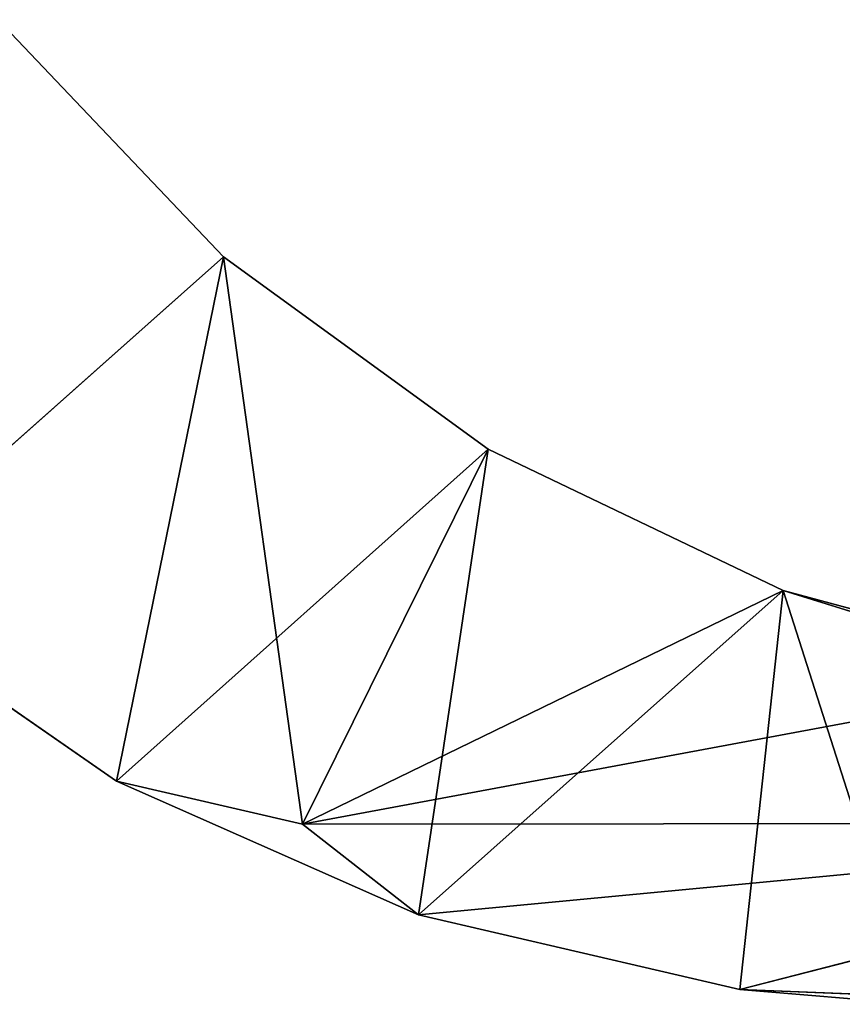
# Model space of a CAD drawing. Extents: x 0 to 110, y -110 to 0.
# Tile 48 of 256: x 9.17 to 14.77, y -50.35 to -43.65. Entities that reach past the tile are written whole.
import ezdxf

# ---------------------------------------------------------------- set-up
doc = ezdxf.new("R2010")
doc.units = 0
doc.header["$LTSCALE"] = 25.4
doc.layers.get('0').update_dxf_attribs({"color": 13, "linetype": 'CONTINUOUS'})

# ---------------------------------------------------------------- blocks, each defined once
blk = doc.blocks.new('REFLECTOR-LED-GU10-ES111-D')
at = {"color": 18}
for p, q in [((7.9856, 56, 47.5534), (10.5615, 56, 45.2646)), ((7.9856, 56, 47.5534), (10.5615, 56, 45.2646)), ((7.9856, 56, 47.5534), (9.8332, 56, 48.8328)), ((7.9856, 56, 47.5534), (9.8332, 56, 48.8328)), ((7.9856, 56, 47.5534), (9.8332, 54, 48.8328)), ((7.9856, 56, 47.5534), (9.8332, 54, 48.8328)), ((10.5615, 56, 45.2646), (9.0265, 56, 43.6509)), ((9.0265, 56, 43.6509), (10.5615, 54, 45.2646)), ((9.0265, 56, 43.6509), (10.5615, 54, 45.2646)), ((10.5615, 56, 45.2646), (9.0265, 56, 43.6509)), ((9.8332, 56, 48.8328), (10.5615, 56, 45.2646)), ((9.8332, 56, 48.8328), (10.5615, 56, 45.2646)), ((9.8332, 56, 48.8328), (11.0987, 56, 49.1253)), ((9.8332, 56, 48.8328), (11.0987, 56, 49.1253)), ((9.8332, 56, 48.8328), (11.8881, 56, 49.7428)), ((9.8332, 56, 48.8328), (11.8881, 56, 49.7428)), ((9.8332, 56, 48.8328), (11.8881, 54, 49.7428)), ((9.8332, 56, 48.8328), (11.8881, 54, 49.7428)), ((9.8332, 56, 48.8328), (9.8332, 54, 48.8328)), ((9.8332, 56, 48.8328), (9.8332, 54, 48.8328)), ((12.3633, 56, 46.5737), (10.5615, 56, 45.2646)), ((10.5615, 56, 45.2646), (11.0987, 56, 49.1253)), ((10.5615, 56, 45.2646), (11.0987, 56, 49.1253)), ((10.5615, 56, 45.2646), (10.5615, 54, 45.2646)), ((10.5615, 56, 45.2646), (10.5615, 54, 45.2646)), ((10.5615, 56, 45.2646), (12.3633, 54, 46.5737)), ((10.5615, 56, 45.2646), (12.3633, 54, 46.5737)), ((12.3633, 56, 46.5737), (10.5615, 56, 45.2646)), ((11.0987, 56, 49.1253), (12.3633, 56, 46.5737)), ((16.5222, 56, 48.1167), (11.0987, 56, 49.1253)), ((11.0987, 56, 49.1253), (18.4704, 56, 49.1189)), ((16.5222, 56, 48.1167), (11.0987, 56, 49.1253)), ((14.3723, 56, 47.535), (11.0987, 56, 49.1253)), ((14.3723, 56, 47.535), (11.0987, 56, 49.1253)), ((11.0987, 56, 49.1253), (12.3633, 56, 46.5737)), ((11.8881, 56, 49.7428), (11.0987, 56, 49.1253)), ((11.8881, 56, 49.7428), (11.0987, 56, 49.1253)), ((11.0987, 56, 49.1253), (18.4704, 56, 49.1189)), ((11.8881, 56, 49.7428), (18.4704, 56, 49.1189)), ((11.8881, 56, 49.7428), (18.4704, 56, 49.1189)), ((11.8881, 56, 49.7428), (14.0771, 56, 50.2513)), ((11.8881, 56, 49.7428), (14.0771, 56, 50.2513)), ((11.8881, 56, 49.7428), (14.0771, 54, 50.2513)), ((11.8881, 56, 49.7428), (14.0771, 54, 50.2513)), ((11.8881, 56, 49.7428), (11.8881, 54, 49.7428)), ((11.8881, 56, 49.7428), (11.8881, 54, 49.7428)), ((14.3723, 56, 47.535), (12.3633, 56, 46.5737)), ((12.3633, 56, 46.5737), (12.3633, 54, 46.5737)), ((12.3633, 56, 46.5737), (12.3633, 54, 46.5737)), ((12.3633, 56, 46.5737), (14.3723, 54, 47.535)), ((12.3633, 56, 46.5737), (14.3723, 54, 47.535)), ((14.3723, 56, 47.535), (12.3633, 56, 46.5737)), ((14.0771, 56, 50.2513), (18.4704, 56, 49.1189)), ((14.0771, 56, 50.2513), (18.4704, 56, 49.1189)), ((14.0771, 56, 50.2513), (16.3227, 56, 50.3401)), ((16.3227, 56, 50.3401), (14.0771, 54, 50.2513)), ((14.0771, 56, 50.2513), (16.3227, 56, 50.3401)), ((14.0771, 56, 50.2513), (14.0771, 54, 50.2513)), ((16.3227, 56, 50.3401), (14.0771, 54, 50.2513)), ((14.0771, 56, 50.2513), (14.0771, 54, 50.2513)), ((16.5222, 56, 48.1167), (14.3723, 56, 47.535)), ((14.3723, 56, 47.535), (14.3723, 54, 47.535)), ((14.3723, 56, 47.535), (14.3723, 54, 47.535)), ((14.3723, 56, 47.535), (15.6305, 54, 47.9262)), ((14.3723, 56, 47.535), (15.6305, 54, 47.9262)), ((16.5222, 56, 48.1167), (14.3723, 56, 47.535)), ((9.8332, 54, 48.8328), (7.9856, 54, 47.5534)), ((7.9856, 54, 47.5534), (10.5615, 54, 45.2646)), ((7.9856, 54, 47.5534), (10.5615, 54, 45.2646)), ((9.8332, 54, 48.8328), (7.9856, 54, 47.5534)), ((9.0265, 54, 43.6509), (10.5615, 54, 45.2646)), ((9.0265, 54, 43.6509), (10.5615, 54, 45.2646)), ((11.8881, 54, 49.7428), (9.8332, 54, 48.8328)), ((9.8332, 54, 48.8328), (12.3633, 54, 46.5737)), ((9.8332, 54, 48.8328), (12.3633, 54, 46.5737)), ((9.8332, 54, 48.8328), (10.5615, 54, 45.2646)), ((9.8332, 54, 48.8328), (10.5615, 54, 45.2646)), ((11.8881, 54, 49.7428), (9.8332, 54, 48.8328)), ((10.5615, 54, 45.2646), (12.3633, 54, 46.5737)), ((10.5615, 54, 45.2646), (12.3633, 54, 46.5737)), ((14.0771, 54, 50.2513), (11.8881, 54, 49.7428)), ((11.8881, 54, 49.7428), (14.3723, 54, 47.535)), ((11.8881, 54, 49.7428), (14.3723, 54, 47.535)), ((11.8881, 54, 49.7428), (12.3633, 54, 46.5737)), ((11.8881, 54, 49.7428), (12.3633, 54, 46.5737)), ((14.0771, 54, 50.2513), (11.8881, 54, 49.7428)), ((12.3633, 54, 46.5737), (14.3723, 54, 47.535)), ((12.3633, 54, 46.5737), (14.3723, 54, 47.535)), ((15.271, 54, 50.3514), (14.0771, 54, 50.2513)), ((14.0771, 54, 50.2513), (14.3723, 54, 47.535)), ((14.0771, 54, 50.2513), (14.3723, 54, 47.535)), ((15.271, 54, 50.3514), (14.0771, 54, 50.2513)), ((14.3723, 54, 47.535), (15.6305, 54, 47.9262)), ((15.271, 54, 50.3514), (14.3723, 54, 47.535)), ((15.271, 54, 50.3514), (14.3723, 54, 47.535)), ((14.3723, 54, 47.535), (15.6305, 54, 47.9262))]:
    blk.add_line(p, q, dxfattribs=at)
mesh = blk.add_polyface(dxfattribs=at)
corners = [(7.9856, 56, 47.5534), (10.5615, 56, 45.2646), (9.0265, 56, 43.6509)]
mesh.append_faces([[corners[k] for k in face] for face in [(0, 1, 2)]], dxfattribs={"color": 18})
mesh = blk.add_polyface(dxfattribs=at)
corners = [(9.8332, 56, 48.8328), (10.5615, 56, 45.2646), (7.9856, 56, 47.5534)]
mesh.append_faces([[corners[k] for k in face] for face in [(0, 1, 2)]], dxfattribs={"color": 18})
mesh = blk.add_polyface(dxfattribs=at)
corners = [(9.8332, 56, 48.8328), (7.9856, 56, 47.5534), (9.8332, 54, 48.8328)]
mesh.append_faces([[corners[k] for k in face] for face in [(0, 1, 2)]], dxfattribs={"color": 18})
mesh = blk.add_polyface(dxfattribs=at)
corners = [(9.8332, 54, 48.8328), (7.9856, 56, 47.5534), (7.9856, 54, 47.5534)]
mesh.append_faces([[corners[k] for k in face] for face in [(0, 1, 2)]], dxfattribs={"color": 18})
mesh = blk.add_polyface(dxfattribs=at)
corners = [(9.0265, 56, 43.6509), (10.5615, 54, 45.2646), (9.0265, 54, 43.6509)]
mesh.append_faces([[corners[k] for k in face] for face in [(0, 1, 2)]], dxfattribs={"color": 18})
mesh = blk.add_polyface(dxfattribs=at)
corners = [(10.5615, 56, 45.2646), (10.5615, 54, 45.2646), (9.0265, 56, 43.6509)]
mesh.append_faces([[corners[k] for k in face] for face in [(0, 1, 2)]], dxfattribs={"color": 18})
mesh = blk.add_polyface(dxfattribs=at)
corners = [(11.0987, 56, 49.1253), (10.5615, 56, 45.2646), (9.8332, 56, 48.8328)]
mesh.append_faces([[corners[k] for k in face] for face in [(0, 1, 2)]], dxfattribs={"color": 18})
mesh = blk.add_polyface(dxfattribs=at)
corners = [(11.8881, 56, 49.7428), (11.0987, 56, 49.1253), (9.8332, 56, 48.8328)]
mesh.append_faces([[corners[k] for k in face] for face in [(0, 1, 2)]], dxfattribs={"color": 18})
mesh = blk.add_polyface(dxfattribs=at)
corners = [(11.8881, 56, 49.7428), (9.8332, 56, 48.8328), (11.8881, 54, 49.7428)]
mesh.append_faces([[corners[k] for k in face] for face in [(0, 1, 2)]], dxfattribs={"color": 18})
mesh = blk.add_polyface(dxfattribs=at)
corners = [(11.8881, 54, 49.7428), (9.8332, 56, 48.8328), (9.8332, 54, 48.8328)]
mesh.append_faces([[corners[k] for k in face] for face in [(0, 1, 2)]], dxfattribs={"color": 18})
mesh = blk.add_polyface(dxfattribs=at)
corners = [(11.0987, 56, 49.1253), (12.3633, 56, 46.5737), (10.5615, 56, 45.2646)]
mesh.append_faces([[corners[k] for k in face] for face in [(0, 1, 2)]], dxfattribs={"color": 18})
mesh = blk.add_polyface(dxfattribs=at)
corners = [(12.3633, 54, 46.5737), (10.5615, 54, 45.2646), (10.5615, 56, 45.2646)]
mesh.append_faces([[corners[k] for k in face] for face in [(0, 1, 2)]], dxfattribs={"color": 18})
mesh = blk.add_polyface(dxfattribs=at)
corners = [(12.3633, 54, 46.5737), (10.5615, 56, 45.2646), (12.3633, 56, 46.5737)]
mesh.append_faces([[corners[k] for k in face] for face in [(0, 1, 2)]], dxfattribs={"color": 18})
mesh = blk.add_polyface(dxfattribs=at)
corners = [(11.0987, 56, 49.1253), (18.4704, 56, 49.1189), (16.5222, 56, 48.1167)]
mesh.append_faces([[corners[k] for k in face] for face in [(0, 1, 2)]], dxfattribs={"color": 18})
mesh = blk.add_polyface(dxfattribs=at)
corners = [(11.0987, 56, 49.1253), (16.5222, 56, 48.1167), (14.3723, 56, 47.535)]
mesh.append_faces([[corners[k] for k in face] for face in [(0, 1, 2)]], dxfattribs={"color": 18})
mesh = blk.add_polyface(dxfattribs=at)
corners = [(11.0987, 56, 49.1253), (14.3723, 56, 47.535), (12.3633, 56, 46.5737)]
mesh.append_faces([[corners[k] for k in face] for face in [(0, 1, 2)]], dxfattribs={"color": 18})
mesh = blk.add_polyface(dxfattribs=at)
corners = [(11.8881, 56, 49.7428), (18.4704, 56, 49.1189), (11.0987, 56, 49.1253)]
mesh.append_faces([[corners[k] for k in face] for face in [(0, 1, 2)]], dxfattribs={"color": 18})
mesh = blk.add_polyface(dxfattribs=at)
corners = [(14.0771, 56, 50.2513), (18.4704, 56, 49.1189), (11.8881, 56, 49.7428)]
mesh.append_faces([[corners[k] for k in face] for face in [(0, 1, 2)]], dxfattribs={"color": 18})
mesh = blk.add_polyface(dxfattribs=at)
corners = [(14.0771, 56, 50.2513), (11.8881, 56, 49.7428), (14.0771, 54, 50.2513)]
mesh.append_faces([[corners[k] for k in face] for face in [(0, 1, 2)]], dxfattribs={"color": 18})
mesh = blk.add_polyface(dxfattribs=at)
corners = [(14.0771, 54, 50.2513), (11.8881, 56, 49.7428), (11.8881, 54, 49.7428)]
mesh.append_faces([[corners[k] for k in face] for face in [(0, 1, 2)]], dxfattribs={"color": 18})
mesh = blk.add_polyface(dxfattribs=at)
corners = [(14.3723, 54, 47.535), (12.3633, 54, 46.5737), (12.3633, 56, 46.5737)]
mesh.append_faces([[corners[k] for k in face] for face in [(0, 1, 2)]], dxfattribs={"color": 18})
mesh = blk.add_polyface(dxfattribs=at)
corners = [(14.3723, 54, 47.535), (12.3633, 56, 46.5737), (14.3723, 56, 47.535)]
mesh.append_faces([[corners[k] for k in face] for face in [(0, 1, 2)]], dxfattribs={"color": 18})
mesh = blk.add_polyface(dxfattribs=at)
corners = [(16.3227, 56, 50.3401), (18.4704, 56, 49.1189), (14.0771, 56, 50.2513)]
mesh.append_faces([[corners[k] for k in face] for face in [(0, 1, 2)]], dxfattribs={"color": 18})
mesh = blk.add_polyface(dxfattribs=at)
corners = [(16.3227, 56, 50.3401), (14.0771, 54, 50.2513), (15.271, 54, 50.3514)]
mesh.append_faces([[corners[k] for k in face] for face in [(0, 1, 2)]], dxfattribs={"color": 18})
mesh = blk.add_polyface(dxfattribs=at)
corners = [(16.3227, 56, 50.3401), (14.0771, 56, 50.2513), (14.0771, 54, 50.2513)]
mesh.append_faces([[corners[k] for k in face] for face in [(0, 1, 2)]], dxfattribs={"color": 18})
mesh = blk.add_polyface(dxfattribs=at)
corners = [(15.6305, 54, 47.9262), (14.3723, 54, 47.535), (14.3723, 56, 47.535)]
mesh.append_faces([[corners[k] for k in face] for face in [(0, 1, 2)]], dxfattribs={"color": 18})
mesh = blk.add_polyface(dxfattribs=at)
corners = [(16.5222, 56, 48.1167), (15.6305, 54, 47.9262), (14.3723, 56, 47.535)]
mesh.append_faces([[corners[k] for k in face] for face in [(0, 1, 2)]], dxfattribs={"color": 18})
mesh = blk.add_polyface(dxfattribs=at)
corners = [(9.8332, 54, 48.8328), (7.9856, 54, 47.5534), (10.5615, 54, 45.2646)]
mesh.append_faces([[corners[k] for k in face] for face in [(0, 1, 2)]], dxfattribs={"color": 18})
mesh = blk.add_polyface(dxfattribs=at)
corners = [(7.9856, 54, 47.5534), (9.0265, 54, 43.6509), (10.5615, 54, 45.2646)]
mesh.append_faces([[corners[k] for k in face] for face in [(0, 1, 2)]], dxfattribs={"color": 18})
mesh = blk.add_polyface(dxfattribs=at)
corners = [(11.8881, 54, 49.7428), (9.8332, 54, 48.8328), (12.3633, 54, 46.5737)]
mesh.append_faces([[corners[k] for k in face] for face in [(0, 1, 2)]], dxfattribs={"color": 18})
mesh = blk.add_polyface(dxfattribs=at)
corners = [(9.8332, 54, 48.8328), (10.5615, 54, 45.2646), (12.3633, 54, 46.5737)]
mesh.append_faces([[corners[k] for k in face] for face in [(0, 1, 2)]], dxfattribs={"color": 18})
mesh = blk.add_polyface(dxfattribs=at)
corners = [(14.0771, 54, 50.2513), (11.8881, 54, 49.7428), (14.3723, 54, 47.535)]
mesh.append_faces([[corners[k] for k in face] for face in [(0, 1, 2)]], dxfattribs={"color": 18})
mesh = blk.add_polyface(dxfattribs=at)
corners = [(11.8881, 54, 49.7428), (12.3633, 54, 46.5737), (14.3723, 54, 47.535)]
mesh.append_faces([[corners[k] for k in face] for face in [(0, 1, 2)]], dxfattribs={"color": 18})
mesh = blk.add_polyface(dxfattribs=at)
corners = [(15.271, 54, 50.3514), (14.0771, 54, 50.2513), (14.3723, 54, 47.535)]
mesh.append_faces([[corners[k] for k in face] for face in [(0, 1, 2)]], dxfattribs={"color": 18})
mesh = blk.add_polyface(dxfattribs=at)
corners = [(15.271, 54, 50.3514), (14.3723, 54, 47.535), (15.6305, 54, 47.9262)]
mesh.append_faces([[corners[k] for k in face] for face in [(0, 1, 2)]], dxfattribs={"color": 18})

msp = doc.modelspace()

# ---------------------------------------------------------------- block references
at = {"color": 0, "extrusion": (0, -1, -3.82857e-16)}
msp.add_blockref('REFLECTOR-LED-GU10-ES111-D', (0, 0), dxfattribs=at)

doc.saveas('drawing.dxf')
